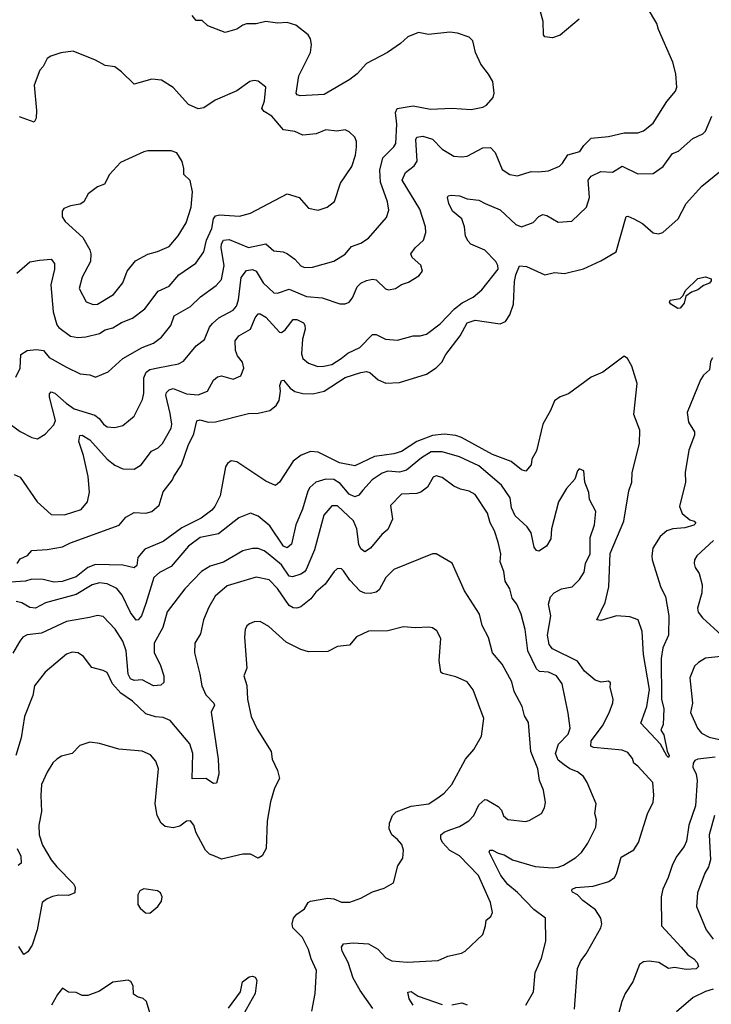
# Model space of a CAD drawing. Extents: x 1954678 to 2060275, y 904822 to 1016299.
# Tile 10 of 256: x 1970883 to 1974455, y 911860 to 916944. Entities that reach past the tile are written whole.
import ezdxf

# ---------------------------------------------------------------- set-up
doc = ezdxf.new("R2010")
doc.units = 0

msp = doc.modelspace()

# ---------------------------------------------------------------- linework, layer by layer
at = {"layer": '0CON20XD'}
for points in [[(1970815, 914868.8), (1970885, 914817.3), (1970945, 914785.7), (1970975, 914780), (1971015.5, 914804.5), (1971058.7, 914851.3), (1971067.9, 914875), (1971037.1, 914995), (1971037.6, 915012.4), (1971045, 915022.5), (1971065, 915015.4), (1971123.1, 914963.1), (1971165, 914935.3), (1971271.9, 914901.9), (1971294.2, 914884.2), (1971315.6, 914855), (1971335, 914842.1), (1971375, 914837.8), (1971415, 914848.6), (1971473.8, 914896.2), (1971517.3, 914982.7), (1971523.9, 915015), (1971524.7, 915095), (1971536.4, 915123.6), (1971555, 915137.2), (1971596.5, 915146.5), (1971702.7, 915167.3), (1971729.3, 915180.7), (1971795, 915260), (1971837.3, 915292.7), (1971864.1, 915355.9), (1971878.5, 915375), (1971911.1, 915405), (1971986.2, 915443.8), (1972002.5, 915465), (1972013, 915497), (1972027.6, 915612.4), (1972055, 915648.5), (1972085, 915653.1), (1972105, 915645.5), (1972141.1, 915585), (1972195, 915532.9), (1972215, 915531.8), (1972275, 915551.6), (1972365, 915514.7), (1972445, 915507.5), (1972536.1, 915476.1), (1972565, 915476), (1972585, 915486), (1972602.2, 915507.8), (1972625.6, 915565), (1972645, 915583.1), (1972675, 915597.8), (1972705, 915604.5), (1972725, 915601.1), (1972773.2, 915553.2), (1972788.3, 915548.3), (1972825, 915556), (1972855, 915575.8), (1972891.2, 915588.8), (1972945, 915622), (1972963.3, 915645), (1972955.8, 915675.8), (1972910, 915715), (1972903.3, 915735), (1972925, 915765.5), (1972968.5, 915805), (1972981.1, 915845), (1972978.9, 915875), (1972949.6, 915965), (1972858.1, 916115), (1972876.5, 916155), (1972920.9, 916189.1), (1972936, 916214), (1972930, 916325), (1972935, 916336.7), (1972965, 916342.1), (1973015, 916327.1), (1973065, 916274.6), (1973125, 916239.6), (1973165, 916235.5), (1973195, 916239.5), (1973275, 916282.2), (1973314.4, 916284.4), (1973338.3, 916258.3), (1973375, 916170), (1973415, 916143.8), (1973455, 916137.1), (1973525, 916159.6), (1973561.4, 916158.6), (1973615, 916163.5), (1973671.7, 916188.3), (1973687.5, 916202.5), (1973715, 916246.7), (1973776.4, 916263.6), (1973796.5, 916295), (1973835, 916332), (1973925, 916340), (1974005, 916358.8), (1974075, 916359.2), (1974105, 916369.1), (1974155, 916408.9), (1974225, 916521.4), (1974270.9, 916575), (1974276.8, 916595), (1974272.3, 916665), (1974256.9, 916725), (1974182.4, 916892.4), (1974174.5, 916924.5), (1974126.2, 917005)], [(1972788.9, 915961.1), (1972783.4, 916003.4), (1972747.2, 916105), (1972744, 916166), (1972759.2, 916230.8), (1972815, 916286.9), (1972825.4, 916305), (1972830.6, 916405), (1972823.9, 916465), (1972832.9, 916485), (1972915, 916499.6), (1973005, 916481.2), (1973115, 916486.7), (1973215, 916479.4), (1973275, 916491.4), (1973295, 916502.5), (1973328.3, 916541.7), (1973334.2, 916565), (1973326.2, 916625), (1973305, 916663.3), (1973265, 916713.3), (1973238, 916775), (1973223.8, 916835), (1973205, 916853.3), (1973145, 916874.2), (1973105, 916880), (1972995, 916867.1), (1972943.2, 916876.8), (1972887.5, 916855), (1972849.4, 916820.6), (1972783.3, 916775), (1972675, 916717.5), (1972625.4, 916664.6), (1972587.5, 916635), (1972455, 916558.1), (1972331.2, 916551.2), (1972315.9, 916555.9), (1972311.9, 916565), (1972324.4, 916654.4), (1972384.4, 916775), (1972390.5, 916815), (1972385.5, 916845), (1972372.9, 916865), (1972308.8, 916915), (1972265, 916928.6), (1972215, 916926.2), (1972155, 916934.5), (1972105, 916922.2), (1972055, 916922.5), (1972035, 916915.8), (1972005, 916894.2), (1971945, 916878), (1971855, 916912.5), (1971825, 916938.8), (1971795, 916938.8), (1971773.8, 916965)], [(1973773.6, 916946.4), (1973675, 916864.2), (1973635, 916850), (1973595.9, 916855.9), (1973588, 916865), (1973587.3, 916935), (1973572, 916992)], [(1970868.1, 915635), (1970935, 915693.2), (1970985, 915702.1), (1971045, 915707.5), (1971063.6, 915685), (1971062.5, 915655), (1971043.5, 915575), (1971055.2, 915435.2), (1971075, 915368.1), (1971085, 915354.5), (1971145, 915310.5), (1971183.5, 915303.5), (1971225, 915306.1), (1971295, 915323.5), (1971325, 915342.1), (1971365, 915353.1), (1971409.3, 915380.8), (1971465, 915401.8), (1971529.4, 915450.6), (1971597.5, 915542.5), (1971655, 915567.8), (1971705, 915626.4), (1971792.7, 915687.3), (1971834, 915745), (1971848.5, 915805), (1971875.2, 915865), (1971883.5, 915915), (1971895, 915931.5), (1971915, 915935.4), (1972018.7, 915928.7), (1972075, 915945.6), (1972265, 916044.3), (1972326.2, 916025), (1972375, 915970.8), (1972425, 915960.8), (1972471.2, 915975), (1972509.2, 916005), (1972540.5, 916099.5), (1972598.6, 916185), (1972617.8, 916245), (1972623.1, 916285), (1972623.3, 916315), (1972615, 916338), (1972585.4, 916365.4), (1972565, 916374.3), (1972521.9, 916368.1), (1972464.1, 916375.9), (1972415, 916354.3), (1972345, 916348.1), (1972305, 916365.6), (1972245, 916375.6), (1972186, 916446), (1972145, 916470), (1972134.6, 916484.6), (1972147.3, 916525), (1972154.2, 916595), (1972115, 916626), (1972095, 916630), (1972072.5, 916625), (1972005, 916576.2), (1971892.1, 916527.9), (1971835, 916489.2), (1971805, 916484.2), (1971755, 916506), (1971675, 916593.8), (1971615, 916632), (1971565, 916636), (1971475, 916611.2), (1971409.2, 916675), (1971375, 916699.5), (1971325, 916708), (1971275, 916734.4), (1971159.5, 916780.5), (1971095, 916772), (1971043.3, 916755), (1971025, 916743.3), (1971005, 916702.5), (1970986.4, 916683.6), (1970958, 916605), (1970969.2, 916475), (1970968, 916435), (1970957.5, 916415), (1970882.1, 916442.1)], [(1973287.1, 915995), (1973365, 915961.5), (1973445, 915887.1), (1973475, 915874.4), (1973535, 915896), (1973565, 915927.5), (1973585, 915938.1), (1973605, 915932.9), (1973665, 915898.6), (1973735, 915904), (1973810, 915975), (1973825.4, 916025), (1973820, 916115), (1973834.4, 916135), (1973885, 916159.5), (1973945, 916156.7), (1973995, 916188.1), (1974075, 916148), (1974155, 916148.8), (1974206, 916185), (1974255, 916252.5), (1974285.8, 916264.2), (1974360.2, 916329.8), (1974411.2, 916355), (1974425, 916368), (1974458.1, 916445)], [(1971263.4, 915473.4), (1971285, 915474.5), (1971368.5, 915525), (1971415.4, 915584.6), (1971437.9, 915645), (1971481.7, 915698.3), (1971545, 915733.6), (1971595, 915746.4), (1971655, 915772.2), (1971701.9, 915828.1), (1971743.8, 915895), (1971768.2, 915975), (1971775.3, 916055), (1971764, 916114), (1971730.8, 916145), (1971731.4, 916175), (1971722.1, 916212.1), (1971695, 916256), (1971665, 916265.8), (1971545.8, 916265.8), (1971525, 916260.8), (1971404.2, 916205.8), (1971346.2, 916145), (1971321.4, 916095), (1971285, 916080.5), (1971236.1, 916043.9), (1971215, 916003.3), (1971195, 915991.2), (1971145, 915983.3), (1971110.7, 915969.3), (1971102.5, 915955), (1971103.3, 915925), (1971118.3, 915901.7), (1971209.5, 915819.5), (1971245.6, 915755), (1971250.6, 915735), (1971248.1, 915695), (1971205.7, 915615), (1971190, 915555), (1971227, 915487), (1971263.4, 915473.4)], [(1970870, 914135), (1970885, 914160), (1970923, 914177), (1970945, 914203.3), (1971025, 914207.8), (1971105, 914221.1), (1971145, 914242.1), (1971396.9, 914333.1), (1971431.2, 914375), (1971475, 914400), (1971535, 914395.6), (1971566.2, 914405), (1971603.5, 914436.5), (1971625, 914506.7), (1971672.9, 914567.1), (1971680, 914585), (1971718.9, 914645), (1971752.9, 914745), (1971782.2, 914805), (1971797.3, 914872.7), (1971815, 914877.9), (1971856, 914866), (1971895, 914866.7), (1972065, 914911.2), (1972115, 914912.1), (1972175, 914925.5), (1972208.5, 914951.5), (1972223, 914977), (1972230.5, 915025), (1972226.9, 915055), (1972235, 915080), (1972245, 915083.3), (1972280.7, 915040.7), (1972304.7, 915024.7), (1972345, 915014.2), (1972397.9, 915012.1), (1972455, 915025.3), (1972565, 915096.7), (1972645, 915122.9), (1972675, 915126.7), (1972691.7, 915121.7), (1972735, 915084.4), (1972775, 915067.8), (1972845, 915070.5), (1972985, 915113.8), (1973034.1, 915145.9), (1973063.5, 915175), (1973084.7, 915215.3), (1973158.9, 915311.1), (1973195, 915378.2), (1973235, 915392.1), (1973365, 915373.1), (1973392, 915385), (1973415, 915420), (1973434.5, 915475), (1973438.7, 915591.3), (1973445, 915625.7), (1973465, 915673.3), (1973500, 915670), (1973595, 915627.1), (1973645, 915638.1), (1973696.9, 915633.1), (1973795, 915656.8), (1973885, 915699.1), (1973964.5, 915745.5), (1974015, 915927.5), (1974025, 915928.8), (1974055.6, 915915.6), (1974100.6, 915890.6), (1974155, 915842.9), (1974182.7, 915837.3), (1974205, 915845.7), (1974284.2, 915915), (1974325.7, 915995), (1974406.9, 916085), (1974505.6, 916165)], [(1970855, 914595.7), (1970885, 914581.1), (1970972.7, 914455), (1971045, 914388.9), (1971115, 914386.5), (1971201.2, 914415), (1971233.3, 914455), (1971244.5, 914505), (1971236.4, 914585), (1971212.7, 914692.7), (1971188.4, 914765), (1971193.6, 914796.4), (1971205, 914798.9), (1971245, 914774.6), (1971334.6, 914675), (1971375, 914642.9), (1971415, 914624.5), (1971475, 914622.3), (1971510.5, 914645), (1971563.3, 914716.7), (1971597.7, 914732.3), (1971620.9, 914755), (1971665.4, 914835), (1971668.2, 914855), (1971660.2, 914910.2), (1971638.1, 915005), (1971641.5, 915018.5), (1971655, 915032.7), (1971675, 915038.9), (1971745, 915011.9), (1971805, 915005.9), (1971853.5, 915026.5), (1971885, 915082.2), (1971905, 915100.5), (1971925.5, 915104.5), (1971985, 915087.3), (1972024.6, 915105.4), (1972041.1, 915145), (1972033.5, 915175), (1972008.7, 915208.7), (1971998.5, 915235), (1971996.5, 915285), (1972015, 915312.2), (1972075.6, 915345), (1972099.6, 915405), (1972115, 915424.3), (1972125, 915425.8), (1972155, 915408.5), (1972225, 915330), (1972235, 915329.4), (1972255, 915342.9), (1972295, 915395.7), (1972315, 915396.4), (1972348.3, 915378.3), (1972356.3, 915366.3), (1972358.2, 915345), (1972343.9, 915295), (1972338, 915218), (1972345.8, 915195), (1972375, 915170), (1972422.9, 915152.9), (1972453.9, 915153.9), (1972495, 915163.5), (1972543.5, 915195), (1972578.7, 915221.3), (1972639.2, 915250.8), (1972705, 915319.1), (1972725, 915318.5), (1972772.5, 915295), (1972835, 915289.4), (1972915, 915311.9), (1972951.4, 915311.4), (1972985, 915320.6), (1973055, 915372.5), (1973128.4, 915451.6), (1973168.5, 915481.5), (1973225, 915511.8), (1973270.7, 915549.3), (1973354.2, 915655), (1973351.9, 915675), (1973342.2, 915695), (1973285, 915754.5), (1973213.9, 915783.9), (1973200.2, 915800.2), (1973186.2, 915826.2), (1973181.3, 915875), (1973166.2, 915916.2), (1973117.8, 915955), (1973099.2, 915995), (1973093.3, 916025), (1973096.4, 916033.6), (1973112.5, 916037.5), (1973155, 916033.5), (1973195, 916018.9), (1973255, 916011.8), (1973287.1, 915995)], [(1970862.7, 915097.3), (1970885.5, 915145), (1970888.7, 915215), (1970921.9, 915235), (1970970.6, 915240.6), (1971005.7, 915235), (1971035, 915200), (1971125, 915149.1), (1971195, 915115.6), (1971245, 915110.6), (1971275, 915098), (1971340, 915125), (1971416.4, 915193.6), (1971515, 915251.1), (1971575, 915272.7), (1971616.2, 915303.8), (1971663.8, 915365), (1971681.8, 915415), (1971765, 915463.5), (1971816.7, 915513.3), (1971898.5, 915571.5), (1971925, 915603.1), (1971938.8, 915675), (1971923.6, 915765), (1971925, 915785.8), (1971935, 915805.3), (1971965, 915808.4), (1972065, 915766.9), (1972155, 915786.2), (1972195, 915750.5), (1972244.6, 915744.6), (1972267.1, 915735), (1972305, 915706.5), (1972335, 915673.5), (1972355, 915664.5), (1972395, 915665.5), (1972505, 915697.5), (1972565, 915732.2), (1972597.1, 915772.9), (1972645, 915790.4), (1972684.3, 915815), (1972777.2, 915922.8), (1972788.9, 915961.1)], [(1974282.1, 915452.1), (1974245.5, 915475), (1974239.2, 915485), (1974242.5, 915495), (1974295.3, 915504.7), (1974310.3, 915519.7), (1974322.1, 915545), (1974385, 915606.6), (1974425, 915616), (1974453.8, 915605), (1974454.5, 915595), (1974446.1, 915583.9), (1974415, 915571.3), (1974385, 915548.2), (1974353.2, 915536.8), (1974324.4, 915515.6), (1974315, 915480), (1974295, 915454.6), (1974282.1, 915452.1)], [(1974462.3, 915197.7), (1974451.5, 915178.5), (1974445.6, 915135), (1974415, 915109.1), (1974399.1, 915085), (1974331.5, 914915), (1974337.3, 914865), (1974368.1, 914815), (1974368.9, 914798.9), (1974339.1, 914720.9), (1974320.7, 914605), (1974322.9, 914555), (1974290.8, 914430.8), (1974305, 914394.4), (1974345, 914360.8), (1974366.7, 914355), (1974375, 914343.8), (1974365, 914334.4), (1974319.3, 914320.8), (1974255.9, 914314.1), (1974225, 914304.6), (1974191.8, 914275), (1974154, 914215), (1974147.8, 914175), (1974150.7, 914155), (1974195, 914011.9), (1974218.2, 913965), (1974236.2, 913865), (1974234.4, 913765), (1974205, 913701.2), (1974196.8, 913645), (1974198.5, 913435), (1974210.6, 913385), (1974206.7, 913305), (1974194.3, 913275.7), (1974210.9, 913250.9), (1974227, 913167), (1974237.8, 913145), (1974235, 913134.4), (1974225, 913142.5), (1974192.3, 913202.3), (1974092.2, 913312.2), (1974113.8, 913373.8), (1974122.5, 913397.5), (1974135.3, 913485.3), (1974105, 913666.7), (1974098.7, 913785), (1974076.9, 913845), (1974035, 913860.4), (1973965, 913866.2), (1973885, 913841.9), (1973864, 913845), (1973907.5, 913935), (1973925.4, 914015), (1973932.1, 914187.9), (1974003.4, 914355), (1974029.7, 914510.3), (1974045.7, 914555), (1974046.8, 914605), (1974085.2, 914755), (1974085.8, 914825), (1974055.9, 914905), (1974072.9, 915065), (1974044.4, 915155), (1974022, 915195), (1974005, 915205.8), (1973895.8, 915124.2), (1973835, 915098.5), (1973717.6, 915012.4), (1973674.1, 914995.9), (1973645.6, 914975), (1973625.4, 914925), (1973585.3, 914855), (1973551.6, 914718.4), (1973527.5, 914675), (1973525.5, 914645), (1973496.7, 914613.3), (1973475, 914619.4), (1973422.2, 914662.2), (1973325, 914698), (1973165.9, 914785.9), (1973135, 914796.1), (1973075, 914803.9), (1973015, 914797.1), (1972934.7, 914765.3), (1972855, 914714.7), (1972815, 914701.9), (1972715, 914688.4), (1972615, 914640.9), (1972535.8, 914655.8), (1972425, 914711.1), (1972385, 914714.7), (1972336.9, 914695), (1972296.4, 914665), (1972225, 914556), (1972205, 914538.8), (1972155, 914561.8), (1972005, 914661.1), (1971975, 914665.7), (1971957, 914653), (1971946.5, 914635), (1971919.2, 914485), (1971890.4, 914429.6), (1971875, 914411.2), (1971819.7, 914370.3), (1971720.2, 914319.8), (1971625, 914249.6), (1971530.2, 914209.8), (1971492.6, 914167.4), (1971488, 914125), (1971475, 914112.9), (1971415, 914127.8), (1971275, 914130), (1971234.3, 914115.7), (1971175, 914067.6), (1971103.3, 914043.3), (1971059.6, 914039.6), (1971005, 914052.9), (1970945.8, 914055.8), (1970912.5, 914045), (1970835, 914038.9)], [(1973749.2, 911835), (1973764.4, 912045), (1973781.4, 912085), (1973809.8, 912120.2), (1973837.8, 912172.2), (1973884.6, 912255.4), (1973890, 912275), (1973885.5, 912305), (1973857.9, 912347.9), (1973792, 912395), (1973763.8, 912425), (1973738.9, 912438.9), (1973734.3, 912445), (1973737.5, 912455), (1973755, 912462.7), (1973845, 912469.5), (1973925.4, 912494.6), (1973955, 912514.3), (1973966.4, 912533.6), (1973990.6, 912619.4), (1974055, 912657.1), (1974079.7, 912695), (1974126.3, 912843.7), (1974155, 912903.3), (1974159.1, 912939.1), (1974154, 913005), (1974075, 913090), (1974055, 913104.2), (1974049.1, 913129.1), (1974025, 913160.4), (1973995, 913171.8), (1973846.6, 913186.6), (1973832.9, 913192.9), (1973835, 913220.8), (1973892.6, 913297.4), (1973927.5, 913365), (1973945.9, 913415.9), (1973949.2, 913435), (1973932.5, 913495), (1973935, 913520), (1973925, 913527.5), (1973886.1, 913523.9), (1973855, 913534.2), (1973799.8, 913579.8), (1973765, 913630.8), (1973635, 913695.4), (1973617.3, 913717.3), (1973610, 913765), (1973626.1, 913865), (1973614.4, 913925.6), (1973625, 913963.3), (1973643.8, 913985), (1973681.2, 914005), (1973736.2, 914015), (1973775, 914052.5), (1973798.3, 914091.7), (1973805.4, 914135), (1973828.8, 914185), (1973829.8, 914270.2), (1973851.5, 914335), (1973859.4, 914405), (1973826.1, 914466.1), (1973822.3, 914502.3), (1973802.5, 914555), (1973796.7, 914615), (1973772.5, 914625), (1973763.8, 914615), (1973750.7, 914570.7), (1973706.7, 914523.3), (1973665.5, 914454.5), (1973630.5, 914315), (1973627.3, 914262.7), (1973604.5, 914225), (1973565, 914199.5), (1973552.9, 914202.9), (1973540.4, 914220.4), (1973524.6, 914295), (1973503.6, 914325), (1973441.5, 914381.5), (1973423.9, 914423.9), (1973417.1, 914475), (1973371.1, 914541.1), (1973255, 914640.6), (1973155, 914687.1), (1973065, 914711.7), (1973008.1, 914711.9), (1972958.7, 914681.3), (1972881.4, 914618.6), (1972845, 914608.2), (1972785, 914612.8), (1972755, 914602), (1972703, 914567), (1972656, 914514), (1972635, 914488.2), (1972615, 914480.4), (1972585, 914494.2), (1972538.3, 914548.3), (1972505, 914569.4), (1972465, 914570.7), (1972412.9, 914555), (1972382.2, 914527.8), (1972371.4, 914508.6), (1972343.8, 914416.2), (1972310, 914335), (1972286.2, 914235), (1972265, 914217.3), (1972245, 914225.5), (1972175, 914330), (1972115, 914379.5), (1972075, 914395.8), (1972015, 914371.5), (1971910.8, 914289.2), (1971815, 914270), (1971755, 914224.5), (1971665, 914120), (1971605, 914090), (1971575.9, 914064.1), (1971535, 913929.4), (1971512.5, 913865), (1971495, 913844.2), (1971485, 913842.5), (1971455, 913882.5), (1971412.6, 913972.6), (1971385, 914006.2), (1971335, 914031.2), (1971295, 914036.2), (1971258.1, 914025), (1971175, 913976.4), (1971016.8, 913933.2), (1970964.2, 913905.8), (1970935, 913907.8), (1970895, 913932.3), (1970865, 913940.4)], [(1973497.5, 911855), (1973536.9, 911925), (1973545.7, 912024.3), (1973578.8, 912098.8), (1973600, 912185), (1973599.4, 912305), (1973539.3, 912349.3), (1973455, 912436.4), (1973405, 912479.1), (1973367.7, 912525), (1973308.6, 912645), (1973311.2, 912655), (1973325, 912655.6), (1973355, 912639.4), (1973385, 912632.1), (1973428, 912605), (1973545, 912571.4), (1973635, 912563.8), (1973665, 912567.1), (1973691.3, 912578.7), (1973755, 912617.8), (1973785, 912644.4), (1973818.3, 912691.7), (1973858.1, 912775), (1973862.5, 912812.5), (1973854.4, 912845), (1973860.8, 912895), (1973814.5, 913005), (1973795.2, 913035.2), (1973765, 913060.8), (1973725, 913076), (1973695.7, 913095.7), (1973665, 913120), (1973650.6, 913155), (1973666.7, 913203.3), (1973715.4, 913255), (1973726.4, 913285), (1973716.4, 913363.6), (1973684.5, 913515), (1973655, 913555.5), (1973615, 913575.4), (1973568, 913578), (1973551.7, 913591.7), (1973507.8, 913685), (1973494.7, 913794.7), (1973472.9, 913875), (1973450.5, 913925), (1973426.2, 913956.2), (1973415.3, 914005), (1973390.5, 914045), (1973383.3, 914095), (1973365.4, 914145), (1973368.5, 914185), (1973355, 914246.7), (1973335.5, 914305), (1973312.5, 914345), (1973299.5, 914395), (1973235, 914491.9), (1973205, 914508.9), (1973160.3, 914519.7), (1973124.7, 914534.7), (1973065, 914580.5), (1973035, 914588.9), (1973018.6, 914581.4), (1972989.2, 914530.8), (1972955, 914503.5), (1972935, 914497.3), (1972855, 914494.3), (1972799.2, 914435), (1972808.6, 914365), (1972785, 914312), (1972754.2, 914285), (1972695.4, 914214.6), (1972665, 914196.7), (1972645, 914211.2), (1972635, 914233.8), (1972624.8, 914315), (1972606.8, 914356.8), (1972525, 914433.3), (1972495, 914433.3), (1972453.4, 914385), (1972405, 914205.8), (1972363.2, 914105), (1972355, 914092.3), (1972335, 914080), (1972292.9, 914067.1), (1972275, 914070), (1972235, 914128.4), (1972165.8, 914185.8), (1972145, 914201.6), (1972115, 914212.5), (1972085, 914213.2), (1972035, 914200.7), (1971935, 914143.1), (1971867.1, 914122.9), (1971822.9, 914095), (1971736.4, 914005), (1971645, 913885.7), (1971622.5, 913805), (1971577.2, 913725), (1971578.2, 913675), (1971607.9, 913615), (1971628.4, 913555), (1971627.9, 913522.1), (1971612.8, 913507.2), (1971575, 913504.7), (1971515, 913534.6), (1971475, 913532.5), (1971455, 913540), (1971442.6, 913565), (1971433.7, 913685), (1971415, 913734.3), (1971376.5, 913796.5), (1971315, 913862.9), (1971285, 913867.1), (1971243, 913857), (1971125, 913836.9), (1970995, 913775.4), (1970921.9, 913768.1), (1970899.2, 913755), (1970883.1, 913735), (1970847.9, 913672.1)], [(1974466.4, 914255), (1974380.8, 914175), (1974369.2, 914155), (1974367.1, 914135), (1974372.5, 914115), (1974391.9, 914085), (1974408.5, 914025), (1974406.7, 913985), (1974383.5, 913905), (1974386.9, 913885), (1974410, 913855), (1974508.1, 913765)], [(1972707.5, 911837.5), (1972640.9, 911930.9), (1972605.3, 911995), (1972580.3, 912075), (1972549.1, 912135), (1972544.6, 912155.4), (1972555, 912171.4), (1972605, 912176.8), (1972685, 912172.7), (1972732.9, 912145), (1972775, 912100), (1972805, 912084.5), (1972885, 912078.2), (1973044.5, 912085.5), (1973095, 912108.9), (1973165, 912124.4), (1973183.8, 912135), (1973275, 912220), (1973289.4, 912265), (1973292, 912295), (1973316.8, 912313.2), (1973325.6, 912334.4), (1973314.5, 912385), (1973252.7, 912525), (1973155, 912626.7), (1973105, 912653.8), (1973066.5, 912695), (1973057.5, 912715), (1973058.9, 912735), (1973075, 912749.2), (1973105, 912760.3), (1973155, 912777.5), (1973202.7, 912807.3), (1973228.7, 912835), (1973255, 912889.4), (1973285, 912916.7), (1973296, 912916), (1973355, 912881.4), (1973371.8, 912861.8), (1973382.7, 912832.7), (1973405, 912814.2), (1973495, 912804.2), (1973515, 912808), (1973578.8, 912845), (1973594, 912875), (1973598.8, 912901.2), (1973588.1, 912965), (1973567.1, 913015), (1973559.1, 913075), (1973522.7, 913165), (1973511.4, 913315), (1973489.7, 913349.7), (1973477.9, 913397.9), (1973436.7, 913475), (1973424.7, 913524.7), (1973375, 913615.8), (1973325.6, 913675), (1973304.6, 913754.6), (1973271.9, 913815), (1973257.8, 913875), (1973180.6, 913995), (1973117.3, 914137.3), (1973035, 914185.5), (1973014.6, 914185.4), (1972815, 914105.7), (1972775, 914064.4), (1972740.4, 913999.6), (1972725, 913988.6), (1972695, 913981), (1972665, 913981.9), (1972642.5, 913992.5), (1972589.1, 914049.1), (1972555, 914098.6), (1972545, 914108.6), (1972525, 914110.8), (1972507.1, 914095), (1972460.8, 914029.2), (1972412, 913988), (1972387, 913953), (1972335, 913911.9), (1972315, 913904.4), (1972295, 913906.7), (1972275, 913918.2), (1972215, 914006.4), (1972170.9, 914050.8), (1972105, 914064.6), (1972058, 914052), (1971955, 914020), (1971892.2, 913967.8), (1971859.4, 913910.6), (1971831.8, 913845), (1971817.8, 913772.2), (1971787.5, 913725), (1971785.8, 913675), (1971814.3, 913565), (1971823.1, 913505), (1971845, 913457.5), (1971885.6, 913415), (1971888.6, 913405), (1971872.5, 913367.5), (1971908.5, 913125), (1971912.2, 913047.8), (1971898.8, 913001.2), (1971885, 913000), (1971845, 913025.6), (1971773.2, 913023.2), (1971777.5, 913155), (1971762.3, 913205), (1971661.1, 913325), (1971625, 913341.5), (1971585, 913344.5), (1971535, 913359.6), (1971466.5, 913425), (1971405, 913466.2), (1971363.2, 913515), (1971335, 913572.5), (1971315, 913584), (1971255, 913598), (1971212.5, 913655), (1971185, 913674.4), (1971155, 913677.5), (1971125, 913667.9), (1971015.3, 913574.7), (1970959.2, 913505), (1970950.5, 913455), (1970907.5, 913345), (1970890, 913235), (1970862.8, 913145)], [(1972392, 911825), (1972410, 911915), (1972415.8, 912035), (1972388.1, 912095), (1972375, 912143.3), (1972344.3, 912205), (1972294.2, 912255), (1972290.8, 912275), (1972298, 912305), (1972314.5, 912325.5), (1972355, 912352.9), (1972372.5, 912385), (1972385, 912392.9), (1972475, 912407.1), (1972505, 912404.2), (1972545, 912387.5), (1972587.7, 912387.7), (1972645, 912408.6), (1972705, 912440.8), (1972765, 912460), (1972813, 912487), (1972836.7, 912575), (1972862, 912615), (1972866, 912655), (1972856.9, 912685), (1972835, 912711.4), (1972804.5, 912734.5), (1972792, 912765), (1972794, 912795), (1972808, 912835), (1972826.9, 912853.1), (1972905, 912883.5), (1972995.5, 912894.5), (1973049.8, 912930.2), (1973075, 912949.2), (1973115, 912994.2), (1973185, 913126), (1973229.4, 913175), (1973267.8, 913245), (1973280.6, 913335), (1973225, 913483.3), (1973195, 913524.2), (1973135, 913550), (1973067, 913567), (1973058, 913575), (1973049.4, 913635), (1973058.8, 913748.8), (1973038.3, 913788.3), (1973015, 913803.8), (1972997.1, 913807.1), (1972925, 913803.1), (1972865, 913808.6), (1972785, 913788.6), (1972685, 913786), (1972622.1, 913757.9), (1972585.9, 913714.1), (1972525, 913707.5), (1972475, 913680.8), (1972375, 913679.3), (1972335, 913691.5), (1972260, 913730), (1972170.3, 913810.3), (1972125, 913835.7), (1972095, 913834.2), (1972070, 913825), (1972055.7, 913814.3), (1972047.1, 913795), (1972044.4, 913755), (1972055.6, 913595), (1972041.4, 913555), (1972055.5, 913505.5), (1972060.6, 913435), (1972078.9, 913345), (1972109.7, 913279.7), (1972182, 913165), (1972186.7, 913125), (1972215, 913067.5), (1972224.3, 913025), (1972199.4, 912975), (1972177.8, 912905), (1972161.1, 912805), (1972155.6, 912665), (1972135, 912626.2), (1972115, 912614.3), (1972075, 912635.7), (1972035, 912635.5), (1971925, 912610), (1971891.2, 912625), (1971863.8, 912635), (1971842.9, 912655), (1971793.8, 912745), (1971783.3, 912785), (1971765, 912806.7), (1971745, 912806.2), (1971709.7, 912780.3), (1971675, 912770.8), (1971635, 912778.1), (1971613.3, 912795), (1971593.8, 912835), (1971582.7, 912895), (1971600.6, 913075), (1971586.9, 913115), (1971558.1, 913148.1), (1971515, 913166.9), (1971395, 913177.8), (1971295, 913207.1), (1971245, 913212.9), (1971194.3, 913195.7), (1971155, 913154.2), (1971099.5, 913140.5), (1971075, 913126.2), (1971055, 913106.7), (1971025, 913058), (1970995.7, 912995), (1970991.5, 912938.5), (1970995.6, 912855), (1970981.5, 912785), (1970983.1, 912735), (1971000.9, 912680.9), (1971045.4, 912605), (1971075, 912568.9), (1971161.2, 912481.2), (1971168.8, 912465), (1971167.5, 912435), (1971135, 912420.9), (1971085, 912422.8), (1971053.2, 912416.8), (1971024.4, 912405), (1971000, 912385), (1970973.6, 912245), (1970947.1, 912165), (1970925, 912130), (1970905, 912117.5), (1970878.3, 912158.3)], [(1974505, 913655.5), (1974425, 913646.2), (1974388.6, 913625), (1974367.8, 913605), (1974343.8, 913545), (1974357.5, 913415), (1974347.1, 913367.1), (1974383.5, 913285), (1974405, 913259.2), (1974445, 913239.1), (1974545, 913217.6)], [(1974475, 913136.7), (1974385, 913126.2), (1974370.8, 913119.2), (1974361.8, 913105), (1974360.3, 913085), (1974377.7, 913047.7), (1974382.6, 913015), (1974373.9, 912885), (1974338.9, 912785), (1974327.2, 912702.8), (1974315, 912674.4), (1974277.1, 912625), (1974255, 912582.5), (1974232.9, 912515), (1974204.7, 912455), (1974195.8, 912415), (1974198.9, 912265), (1974299.4, 912155), (1974334.8, 912114.8), (1974365, 912095.4), (1974382.7, 912075), (1974389.4, 912055), (1974377.2, 912042.8), (1974325, 912039.6), (1974265, 912049.1), (1974233.9, 912043.9), (1974185, 912075.4), (1974135, 912082.7), (1974105, 912079.5), (1974084.5, 912065), (1974049.6, 911975), (1974010.3, 911915), (1973993.2, 911875), (1973974.1, 911804.1)], [(1974472, 912835), (1974444.7, 912735), (1974450.4, 912605), (1974441.2, 912568.8), (1974422.6, 912537.4), (1974384.5, 912435), (1974379.2, 912365), (1974429.5, 912245), (1974465.4, 912195.4)], [(1970870.8, 912665), (1970889.6, 912625), (1970890.7, 912589.3), (1970875, 912576.5)], [(1971555, 912330), (1971596.2, 912365), (1971615, 912392.5), (1971619.2, 912415), (1971611.2, 912435), (1971595, 912446.2), (1971525, 912456.7), (1971503.6, 912446.4), (1971492.5, 912425), (1971494, 912375), (1971505, 912356.7), (1971532.7, 912332.7), (1971555, 912330)], [(1971579.2, 911735), (1971538, 911875), (1971520.6, 911890.6), (1971492, 911898), (1971471.7, 911911.7), (1971468.8, 911955), (1971457.1, 911977.1), (1971444.2, 911984.2), (1971365, 911974), (1971295, 911928), (1971235, 911906), (1971205, 911906), (1971175, 911920.8), (1971135, 911923.3), (1971105, 911942.5), (1971079.1, 911910.9), (1971048, 911855)], [(1971960.9, 911839.1), (1972024, 911925), (1972034.2, 911975), (1972068.8, 912001.2), (1972085, 912005.8), (1972099.7, 911999.7), (1972107.5, 911985), (1972100, 911915), (1972038, 911805)], [(1972915.6, 911855), (1972895, 911888.8), (1972887.5, 911922.5), (1972905, 911926.2), (1972942.1, 911902.1), (1973065, 911859.6)], [(1974465, 911937.5), (1974425, 911925.9), (1974362.5, 911895), (1974275, 911821.4)], [(1973115, 911856.4), (1973166.6, 911866.6), (1973195, 911857.1)]]:
    msp.add_lwpolyline(points, dxfattribs=at)

doc.saveas('drawing.dxf')
